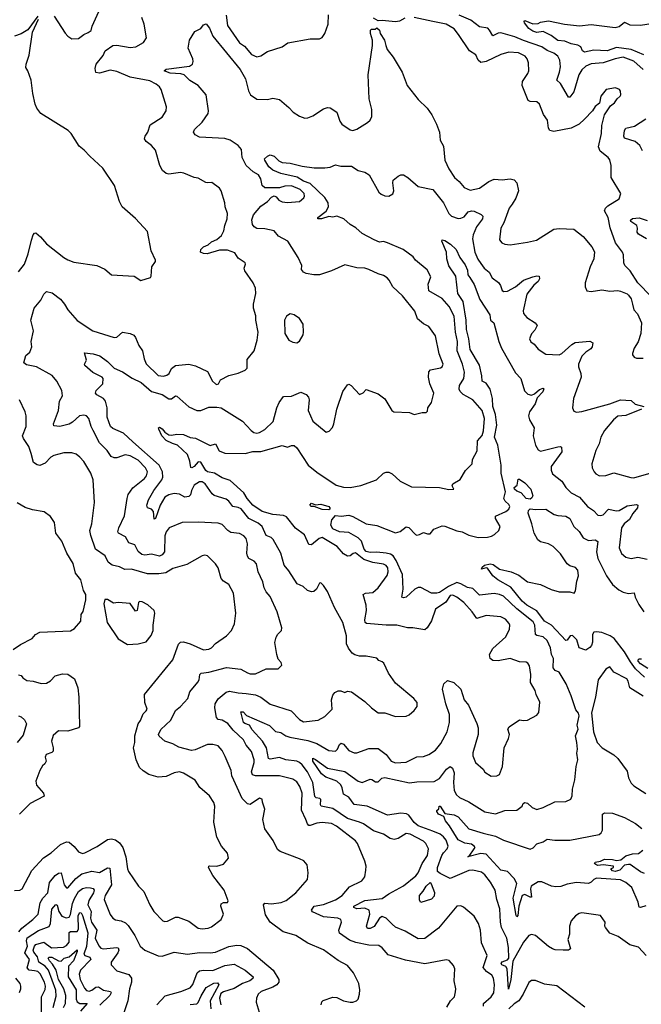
# Model space of a CAD drawing. Extents: x 1493970 to 1595317, y 729910 to 844791.
# Tile 129 of 256: x 1501935 to 1506600, y 809549 to 816939. Entities that reach past the tile are written whole.
import ezdxf

# ---------------------------------------------------------------- set-up
doc = ezdxf.new("R2010")
doc.units = 0

msp = doc.modelspace()

# ---------------------------------------------------------------- linework, layer by layer
at = {"layer": '0CON10XD'}
for points in [[(1502070, 816965), (1501997, 816863), (1501946.7, 816833.3), (1501895, 816815.6)], [(1501925, 815046.2), (1501971.2, 815105), (1501998, 815182), (1502024.2, 815285), (1502036.7, 815325), (1502045, 815336.7), (1502055, 815338.8), (1502090.6, 815310.6), (1502135, 815258), (1502265, 815154), (1502295, 815136.2), (1502340, 815120), (1502512.5, 815095), (1502575, 815066.2), (1502625, 815023.8), (1502795, 815013.3), (1502845, 814981.2), (1502916.4, 815003.6), (1502922.5, 815015), (1502926.7, 815085), (1502953.8, 815125), (1502954, 815135), (1502921.2, 815205), (1502895, 815350), (1502805, 815447.5), (1502704.2, 815534.2), (1502684.3, 815574.3), (1502645.8, 815695), (1502559.2, 815825), (1502460, 815915), (1502419.7, 815959.7), (1502380.3, 815990.3), (1502320, 816085), (1502298.3, 816108.3), (1502093.8, 816235), (1502064.3, 816274.3), (1502052, 816305), (1502032.5, 816385), (1502021.2, 816485), (1501996.7, 816555), (1501980.5, 816580.5), (1501982.5, 816605), (1502006.4, 816673.6), (1502030.8, 816845), (1502075.8, 816944.2)], [(1502486.8, 813856.8), (1502472, 813885), (1502454.4, 813945), (1502436.9, 813966.9), (1502415, 813971.9), (1502383.8, 813966.2), (1502331.1, 813918.9), (1502305, 813903.8), (1502235, 813885.5), (1502190.3, 813890.3), (1502189.4, 813905), (1502226.2, 814005), (1502233.8, 814075), (1502255.6, 814115), (1502250.8, 814155), (1502214, 814225), (1502177.9, 814267.9), (1502060, 814335), (1501985, 814348.2), (1501965.5, 814365), (1501981.7, 814418.3), (1502010, 814445), (1502026.7, 814485), (1502020, 814525), (1502039.2, 814605), (1502017.5, 814685), (1502042.2, 814775), (1502094.2, 814835), (1502115, 814878.8), (1502135, 814898), (1502178.3, 814888.3), (1502240.9, 814840.9), (1502271.9, 814805), (1502295, 814762.5), (1502365, 814682), (1502484.4, 814604.4), (1502645, 814554), (1502665, 814556.7), (1502706.4, 814593.6), (1502765, 814584.2), (1502790.3, 814570.3), (1502804, 814555), (1502830, 814495), (1502857.1, 814455), (1502867.8, 814395), (1502885, 814355.8), (1502975, 814269.1), (1503015, 814262.7), (1503039.1, 814270.9), (1503055.8, 814285), (1503075, 814321.2), (1503105, 814344), (1503205, 814354.3), (1503255, 814341.2), (1503345, 814300), (1503382.5, 814225), (1503403.3, 814205), (1503415, 814202), (1503426.2, 814205), (1503442.5, 814235), (1503505, 814268.8), (1503573.8, 814286.2), (1503628.3, 814308.3), (1503643.3, 814325), (1503642.3, 814387.7), (1503693.8, 814455), (1503718, 814535), (1503723.8, 814595), (1503706.7, 814685), (1503706.4, 814716.4), (1503690, 814775), (1503690, 814805), (1503706, 814885), (1503703.8, 814925), (1503686.2, 814965), (1503623.8, 815055), (1503618.8, 815075), (1503628.8, 815105), (1503626, 815115), (1503575, 815150), (1503548.8, 815188.8), (1503495, 815210), (1503435, 815209.4), (1503342.3, 815182.3), (1503313.9, 815183.9), (1503292.5, 815195), (1503293.3, 815215), (1503315, 815233.3), (1503349.7, 815250.3), (1503375, 815271.2), (1503415, 815288.6), (1503449.6, 815320.4), (1503466.9, 815355), (1503473.5, 815395), (1503491.1, 815445), (1503495.7, 815485), (1503476, 815535), (1503474.2, 815564.2), (1503447.1, 815655), (1503435.5, 815675.5), (1503377.3, 815717.3), (1503345, 815714), (1503331.7, 815718.3), (1503275, 815748.8), (1503245, 815753.8), (1503167.1, 815787.1), (1503141.2, 815791.2), (1503055, 815778.8), (1503034.7, 815784.7), (1503006.9, 815806.9), (1502987.5, 815845), (1502955, 815960), (1502924.2, 815995), (1502884, 816025), (1502872, 816045), (1502875.8, 816065), (1502895.7, 816095), (1502915, 816150), (1503005, 816208), (1503033.8, 816255), (1503035.8, 816285), (1502996, 816415), (1502983.8, 816435), (1502958.8, 816455), (1502910.9, 816480.9), (1502765, 816507.5), (1502665, 816550), (1502615, 816560), (1502535, 816539.2), (1502505, 816543.3), (1502502.3, 816572.3), (1502509.4, 816605), (1502560.4, 816669.6), (1502577.5, 816705), (1502635, 816745.8), (1502665, 816747.8), (1502765, 816730), (1502805.5, 816734.5), (1502865, 816768.8), (1502885.7, 816804.3), (1502868.5, 816905), (1502852.5, 816955)], [(1502193.8, 816965), (1502275, 816838.8), (1502296.2, 816815), (1502325, 816796), (1502375, 816798.1), (1502415, 816828), (1502447.5, 816842.5), (1502471.7, 816858.3), (1502479.1, 816890.9), (1502528.8, 817001.2)], [(1503483.8, 816973.8), (1503493.5, 816895), (1503585, 816765.6), (1503621.4, 816741.4), (1503675, 816677.5), (1503715, 816660.8), (1503745, 816667.1), (1503795, 816700.8), (1503905, 816736), (1503947.5, 816765), (1504115, 816796.7), (1504185, 816796.7), (1504205, 816806.7), (1504226.2, 816835), (1504248.8, 816905), (1504253.8, 816975)], [(1504825, 816950), (1504785, 816929.5), (1504755, 816923.1), (1504655, 816933.8), (1504625, 816930), (1504590, 816950)], [(1506675, 814861.2), (1506573.8, 814965), (1506518, 815055), (1506476.2, 815095), (1506469.2, 815115), (1506467.1, 815175), (1506459.2, 815195), (1506407.5, 815265), (1506367.6, 815377.6), (1506350.5, 815455), (1506324.5, 815505), (1506330.6, 815525), (1506347.9, 815542.1), (1506434.2, 815595.8), (1506446.2, 815635), (1506374.2, 815755), (1506374.2, 815845), (1506365, 815886.7), (1506352, 815905), (1506292.2, 815952.2), (1506279.5, 815985), (1506300.6, 816085), (1506302.9, 816145), (1506323.8, 816225), (1506368.3, 816291.7), (1506398.8, 816315), (1506418.8, 816345), (1506441.2, 816365), (1506446.1, 816376.1), (1506443.3, 816403.3), (1506436.1, 816416.1), (1506407.7, 816427.7), (1506337.5, 816415), (1506296.7, 816365), (1506286.1, 816313.9), (1506255, 816286.7), (1506234.3, 816255.7), (1506175, 816192), (1506133.9, 816156.1), (1506075, 816126.4), (1505945, 816100), (1505915, 816107.5), (1505902.9, 816125), (1505897.5, 816185), (1505867.3, 816227.3), (1505836, 816305), (1505815, 816322.5), (1505765, 816324.4), (1505751.8, 816331.8), (1505707.3, 816445), (1505707.8, 816475), (1505749.2, 816535), (1505755.7, 816555), (1505753.1, 816615), (1505744.2, 816645), (1505729.2, 816665), (1505679.8, 816689.8), (1505605, 816694.4), (1505545, 816678.5), (1505435, 816624.6), (1505395, 816617.8), (1505375.6, 816635), (1505359.2, 816675), (1505310, 816705), (1505229.1, 816829.1), (1505195, 816871.1), (1505135, 816905.3), (1505036.5, 816926.5), (1504894.7, 816955.3)], [(1506615, 816565.4), (1506545, 816628.2), (1506465, 816657.3), (1506404.1, 816645.9), (1506315, 816616.5), (1506225, 816608.4), (1506185, 816589.6), (1506155, 816563.6), (1506131.2, 816525), (1506095, 816397.1), (1506065, 816358), (1506055, 816358.8), (1505995, 816461.4), (1505967.1, 816485), (1505987.5, 816545), (1505993.6, 816585), (1505988.2, 816635), (1505973.8, 816665), (1505945, 816687.2), (1505895, 816707.7), (1505853.1, 816735), (1505715, 816782.5), (1505651.5, 816811.5), (1505545, 816841.6), (1505525, 816839.1), (1505485, 816818.1), (1505462, 816862), (1505448.6, 816875), (1505387.1, 816885), (1505321.9, 816935), (1505232.8, 816972.8)], [(1506620, 816675), (1506525, 816716.7), (1506415, 816731), (1506345, 816705.1), (1506245, 816711.2), (1506175, 816695.7), (1506160, 816705), (1506146, 816735), (1506125, 816748.6), (1506075, 816757.3), (1506027.1, 816777.1), (1505975, 816784), (1505925, 816820), (1505865, 816850.6), (1505815, 816843.9), (1505785, 816852.5), (1505755, 816872.5), (1505722.5, 816915), (1505720, 816925), (1505726.4, 816933.6), (1505785, 816907.7), (1505825, 816910.9), (1505845, 816920), (1505905, 816930.6), (1506025, 816906.2), (1506136.2, 816893.8), (1506225, 816903.2), (1506405, 816881.4), (1506435, 816888.7), (1506475, 816920.9), (1506515, 816901.8), (1506595, 816898.4), (1506705, 816915.4)], [(1505141.7, 809528.3), (1505168, 809575), (1505197.5, 809605), (1505207, 809643), (1505208.6, 809665), (1505195.5, 809725.5), (1505200, 809815), (1505190.5, 809840.5), (1505157.3, 809877.3), (1505135, 809883.8), (1504975, 809854), (1504831.3, 809881.3), (1504700.7, 809920.7), (1504655, 809974), (1504631.3, 809991.3), (1504555, 809992.9), (1504456.7, 810013.3), (1504409.2, 810029.2), (1504334, 810084), (1504329.5, 810105), (1504349.2, 810165), (1504346.2, 810185), (1504322.5, 810195), (1504215, 810205.4), (1504133.6, 810243.6), (1504125.8, 810255), (1504145, 810285.6), (1504215, 810299.2), (1504305, 810332), (1504355, 810365.5), (1504410.2, 810429.8), (1504503.2, 810476.8), (1504526.2, 810505), (1504534, 810555), (1504534.2, 810585), (1504524.3, 810624.3), (1504469.1, 810755), (1504455.5, 810775), (1504313.1, 810885), (1504275, 810906.9), (1504205, 810914.5), (1504165, 810908.2), (1504115, 810890), (1504105, 810891.9), (1504094, 810904), (1504083.1, 810935), (1504050, 811005), (1504055.3, 811135), (1504037.7, 811185), (1504015, 811217.8), (1503985, 811238.9), (1503885, 811263.5), (1503705, 811264.8), (1503682.5, 811272.5), (1503673.6, 811295), (1503694.2, 811365), (1503694.7, 811385), (1503675.8, 811445.8), (1503635, 811493.3), (1503615.3, 811535), (1503536.9, 811606.9), (1503497.9, 811657.9), (1503455, 811681.8), (1503425, 811685.8), (1503412.7, 811702.7), (1503399.5, 811775), (1503402.9, 811805), (1503425, 811841.5), (1503485, 811892.7), (1503508.3, 811898.3), (1503575, 811886.2), (1503635, 811882.9), (1503705, 811871.2), (1503744.7, 811854.7), (1503815, 811801.5), (1503971.1, 811751.1), (1504035, 811685.5), (1504065, 811668.2), (1504175, 811681.1), (1504225, 811708.6), (1504281.2, 811765), (1504276.2, 811835), (1504285, 811870), (1504300.7, 811889.3), (1504325, 811902.5), (1504345, 811902.5), (1504375, 811890), (1504395, 811900), (1504425, 811893.3), (1504525, 811822), (1504575, 811774), (1504625, 811737.1), (1504675, 811737.1), (1504755, 811709.4), (1504835, 811710.8), (1504858.8, 811721.2), (1504895, 811753.8), (1504918, 811785), (1504918.8, 811815), (1504893.8, 811845), (1504755, 811960), (1504702.9, 812035), (1504669.1, 812109.1), (1504655, 812118.9), (1504630.5, 812130.5), (1504615, 812146.2), (1504535, 812161.4), (1504485, 812163.3), (1504451.4, 812171.4), (1504430.8, 812185), (1504402.2, 812222.2), (1504386.5, 812255), (1504386.9, 812315), (1504361.2, 812415), (1504297.6, 812527.6), (1504245, 812646.7), (1504215, 812692.5), (1504195, 812712.5), (1504185, 812710), (1504162.5, 812665), (1504143.6, 812646.4), (1504125, 812643.8), (1504095, 812654), (1504061.2, 812685), (1504018, 812705), (1503955, 812802.5), (1503919.5, 812845), (1503894.5, 812934.5), (1503837.6, 813037.6), (1503822, 813052), (1503785, 813068.6), (1503754.6, 813135), (1503725, 813159.2), (1503655, 813196.3), (1503597.8, 813267.8), (1503575, 813278.8), (1503535, 813286.1), (1503505, 813325.5), (1503485, 813341.5), (1503395, 813366.9), (1503379.5, 813379.5), (1503326.1, 813456.1), (1503305, 813469.5), (1503285, 813469.8), (1503244.1, 813445), (1503223.4, 813405), (1503216.2, 813373.8), (1503205, 813360.4), (1503175, 813355.3), (1503135, 813377.6), (1503095, 813382.3), (1503055, 813372.9), (1503025.3, 813355), (1502988.2, 813295), (1502955, 813195.8), (1502945, 813190), (1502938.4, 813248.4), (1502925, 813264.7), (1502894.7, 813274.7), (1502888.8, 813295), (1502902.5, 813335), (1502940.9, 813405), (1503002.3, 813485), (1503008, 813505), (1503006.7, 813545), (1502980.7, 813595), (1502785, 813770), (1502715, 813836.5), (1502635, 813870), (1502616.6, 813886.6), (1502591.9, 813955), (1502591.1, 814025), (1502579.1, 814075), (1502565, 814096.5), (1502512.7, 814122.7), (1502504.3, 814135), (1502509.2, 814155), (1502560, 814205), (1502560.8, 814245), (1502555, 814256), (1502482.5, 814292.5), (1502423.3, 814345), (1502422.2, 814355), (1502435.7, 814385), (1502420.8, 814439.2), (1502485, 814432.3), (1502535.8, 814415.8), (1502593.4, 814373.4), (1502645, 814324.6), (1502707.5, 814297.5), (1502777.7, 814247.7), (1502846.2, 814215), (1502925, 814148.5), (1503005, 814126.2), (1503055, 814093.6), (1503075, 814093.6), (1503105, 814116.4), (1503115, 814113.8), (1503203.6, 814033.6), (1503265, 814005.4), (1503295, 814007.2), (1503355, 814032.2), (1503415, 814032), (1503445.8, 814025.8), (1503606.6, 813926.6), (1503672, 813855), (1503691.4, 813841.4), (1503715, 813835.5), (1503735, 813840), (1503775, 813862.9), (1503836.4, 813923.6), (1503863.6, 814025), (1503881.9, 814065), (1503915, 814112), (1503975, 814112.5), (1504045, 814143.3), (1504085, 814126), (1504102, 814105), (1504106.9, 814085), (1504098.9, 814005), (1504135, 813926.7), (1504235, 813843.3), (1504258.3, 813851.7), (1504281.7, 813878.3), (1504293.8, 813905), (1504314.3, 814015.7), (1504360.5, 814149.5), (1504395, 814197.5), (1504405, 814202.5), (1504423, 814193), (1504485, 814126.7), (1504512.3, 814137.7), (1504535, 814162.5), (1504625, 814131.4), (1504674.5, 814094.5), (1504728, 814005), (1504742.5, 813995), (1504861.7, 813991.7), (1504895, 813976.7), (1504955, 813990), (1504985, 813990), (1504995, 814000), (1504997.5, 814025), (1505026.7, 814065), (1505044, 814135), (1505013.2, 814205), (1505002.7, 814255), (1505004.7, 814295.3), (1505017.9, 814312.1), (1505093, 814327), (1505105.8, 814335), (1505114.4, 814355), (1505082.4, 814432.4), (1505056.4, 814566.4), (1505006.6, 814636.6), (1504965, 814657.1), (1504920, 814695), (1504900.9, 814750.9), (1504807.1, 814867.1), (1504734.6, 814935), (1504708.5, 814985), (1504691.8, 815001.8), (1504665, 815020), (1504625, 815031.9), (1504555, 815065.5), (1504525, 815073.5), (1504465.7, 815075.7), (1504375, 815099.2), (1504275.8, 815054.2), (1504186.2, 815023.8), (1504143.6, 815023.6), (1504085, 815034.3), (1504065, 815044), (1504048.8, 815065), (1504051.2, 815095), (1504023.8, 815155), (1503946.5, 815276.5), (1503878, 815315), (1503845.5, 815355.5), (1503775, 815368.5), (1503715, 815371.2), (1503694.3, 815385), (1503682.8, 815402.8), (1503677, 815437), (1503689.4, 815475), (1503745, 815540), (1503794.2, 815575), (1503825, 815606.2), (1503845, 815616.2), (1503859.5, 815609.5), (1503880, 815585), (1503905, 815572.1), (1503945, 815567.5), (1504035, 815574.5), (1504068.6, 815601.4), (1504073.3, 815615), (1504069.1, 815635), (1504039.5, 815665), (1503975, 815692.5), (1503925, 815690.4), (1503885, 815678.1), (1503775, 815678), (1503755.5, 815695.5), (1503744.5, 815745), (1503728.1, 815775), (1503688.1, 815798.1), (1503635.3, 815845.3), (1503605.6, 815905), (1503599.6, 815965), (1503575.4, 815995), (1503515, 816034.2), (1503475, 816048.7), (1503285, 816056.7), (1503251.2, 816075), (1503240, 816095), (1503246, 816115), (1503305, 816170), (1503348.9, 816235), (1503351.5, 816255), (1503335, 816376), (1503274.5, 816445), (1503213, 816483), (1503168.9, 816525), (1503145, 816533.2), (1503065, 816537.6), (1503020, 816555), (1503035, 816567.8), (1503210.3, 816589.7), (1503230.8, 816605), (1503236.9, 816625), (1503233.3, 816645), (1503200.5, 816725), (1503210.3, 816785), (1503249.8, 816850.2), (1503295, 816873.3), (1503315, 816900), (1503335, 816908.8), (1503360.6, 816875), (1503385.6, 816815), (1503589.2, 816565), (1503628.5, 816495), (1503652.9, 816405), (1503666.7, 816375), (1503715, 816343.6), (1503795, 816341.5), (1503835, 816349.2), (1503885, 816339.2), (1503955, 816280.8), (1503988, 816245), (1504035, 816215.7), (1504075, 816200), (1504097.9, 816202.1), (1504135, 816217.5), (1504215, 816271.2), (1504245, 816281.2), (1504265, 816276.7), (1504316.2, 816246.2), (1504337, 816177), (1504352.5, 816155), (1504415, 816112), (1504435, 816108.8), (1504465, 816118), (1504545, 816168.8), (1504564.1, 816185.9), (1504577.3, 816212.7), (1504578.1, 816265), (1504556.9, 816345), (1504551.5, 816525), (1504582.5, 816745), (1504583.3, 816785), (1504567.5, 816835), (1504568.3, 816861.7), (1504575, 816867.5), (1504601.7, 816868.3), (1504615, 816877.5), (1504635, 816860), (1504640, 816835), (1504672.5, 816785), (1504682.5, 816745)], [(1504682.5, 816745), (1504692.5, 816715), (1504737.4, 816657.4), (1504805, 816546.2), (1504842.5, 816445), (1504925, 816340), (1504994.3, 816274.3), (1505028.8, 816225), (1505064, 816155), (1505086, 816095), (1505090, 816035), (1505115, 815990), (1505126, 815885), (1505155, 815820), (1505199.2, 815755), (1505232.9, 815725), (1505269.7, 815679.7), (1505315, 815660.6), (1505385, 815675.7), (1505455.8, 815725), (1505495, 815742.5), (1505555, 815736.7), (1505615, 815745.5), (1505645, 815736.7), (1505665, 815713.8), (1505679.1, 815655), (1505659.1, 815600.9), (1505630, 815555), (1505608.6, 815525), (1505569.4, 815415), (1505545.8, 815375), (1505536.4, 815286.4), (1505553.3, 815265), (1505575, 815254), (1505615, 815250), (1505745, 815268.6), (1505813.3, 815285), (1505945, 815367.5), (1505985, 815372.5), (1506095, 815366), (1506165, 815311.2), (1506230, 815235), (1506248.1, 815198.1), (1506244.3, 815145), (1506215.8, 815085), (1506180, 814965), (1506180, 814935), (1506192.5, 814905), (1506225, 814898.8), (1506305, 814911.2), (1506365, 814900.8), (1506425, 814906.2), (1506445, 814902), (1506495, 814881.2), (1506505, 814871.2), (1506524, 814845), (1506534.3, 814805), (1506545, 814762.5), (1506572.3, 814732.3), (1506600.8, 814665), (1506598, 814585), (1506577.7, 814522.3), (1506546.4, 814473.6), (1506533.8, 814435), (1506534.1, 814424.1), (1506546.4, 814406.4), (1506565, 814400), (1506615, 814400)], [(1506608.2, 815955), (1506590.5, 815995), (1506554.7, 816024.7), (1506475, 816051.1), (1506468.2, 816065), (1506473.4, 816106.6), (1506484.7, 816125.2), (1506549.3, 816140.7), (1506634.7, 816195.2)], [(1505416.7, 809535), (1505416.7, 809555), (1505474.5, 809605), (1505492.3, 809635), (1505497.5, 809695), (1505491.1, 809745), (1505478.9, 809768.9), (1505438.9, 809795), (1505414.5, 809825), (1505443.1, 809915), (1505401.5, 810011.5), (1505393.1, 810105), (1505378.6, 810155), (1505345, 810210), (1505265, 810277.5), (1505245, 810289.2), (1505215, 810286), (1505079.4, 810120.6), (1504975, 810043.6), (1504925, 810039.6), (1504827.1, 810097.1), (1504755, 810127.3), (1504729.3, 810149.3), (1504684.5, 810195), (1504655, 810208.2), (1504635, 810194.5), (1504595, 810133.2), (1504565, 810118.4), (1504545, 810117.9), (1504537.8, 810135), (1504561.9, 810225), (1504558.7, 810255), (1504525, 810270.7), (1504465, 810266.7), (1504443.3, 810275), (1504442.2, 810285), (1504525, 810329.2), (1504656.1, 810343.9), (1504705, 810378.7), (1504815, 810439.1), (1504906.9, 810513.1), (1504925.3, 810535), (1504954.7, 810605.3), (1504995.4, 810665), (1505002.7, 810715), (1504983.6, 810755), (1504965, 810773.6), (1504865, 810826.7), (1504835, 810830.4), (1504775, 810794.7), (1504745, 810786), (1504715, 810793.9), (1504665.7, 810825), (1504590.7, 810850.7), (1504515, 810902.5), (1504485, 810916.4), (1504395, 810944.7), (1504285, 811018.8), (1504197, 811037), (1504191.5, 811045), (1504195, 811086.7), (1504186.7, 811095), (1504159.6, 811099.6), (1504149.9, 811109.9), (1504133.9, 811215), (1504095, 811293.1), (1504055, 811347.1), (1504035.2, 811365.2), (1504015, 811373.8), (1503933, 811383), (1503885, 811400.5), (1503815, 811389.6), (1503803.4, 811393.4), (1503786.2, 811475), (1503756.8, 811525), (1503678.4, 811608.4), (1503659.1, 811645), (1503625, 811655.6), (1503614.7, 811664.7), (1503594.5, 811745.5), (1503611.2, 811745), (1503637.8, 811717.8), (1503810.9, 811640.9), (1503855, 811595.5), (1503895, 811588.2), (1503933, 811563), (1503962.9, 811552.9), (1504097.9, 811527.9), (1504165, 811507.3), (1504255, 811453.5), (1504305, 811449.4), (1504320.4, 811465), (1504335, 811498.1), (1504347.9, 811507.9), (1504365, 811501.1), (1504405, 811453.9), (1504445, 811436.1), (1504465, 811437.5), (1504555, 811468.2), (1504625, 811469.6), (1504684.5, 811425), (1504723.5, 811375), (1504755, 811361.1), (1504835, 811365.3), (1504915, 811405.8), (1504965, 811410), (1505005, 811423.5), (1505055, 811456.9), (1505095, 811506.9), (1505142.6, 811595), (1505161.6, 811665), (1505160.5, 811725), (1505132.1, 811805), (1505108.9, 811915), (1505119.2, 811955), (1505145, 811979.2), (1505193.6, 811963.6), (1505245.4, 811915.4), (1505270.6, 811835), (1505303.7, 811793.7), (1505366.9, 811656.9), (1505375.3, 811625.3), (1505375.3, 811574.7), (1505335, 811436.7), (1505335.5, 811415), (1505355, 811364.2), (1505413.3, 811315), (1505425, 811292.5), (1505472.3, 811262.3), (1505515.5, 811264.5), (1505536, 811275), (1505558.5, 811335), (1505570, 811475), (1505604.4, 811545), (1505610, 811575), (1505598.6, 811615), (1505608.3, 811631.7), (1505685, 811684), (1505715, 811678), (1505745, 811681.2), (1505815, 811718.8), (1505830.8, 811739.2), (1505837.7, 811817.7), (1505810, 811875), (1505802.5, 811905), (1505769.4, 811965), (1505772, 812025), (1505760.5, 812090.5), (1505749.3, 812109.3), (1505735, 812117.5), (1505685, 812120), (1505615, 812143.5), (1505525, 812127.1), (1505485, 812130.8), (1505465, 812143.8), (1505461.4, 812175), (1505485, 812220), (1505583.4, 812306.6), (1505610, 812365), (1505614.1, 812394.1), (1505607.9, 812407.9), (1505580.3, 812440.3), (1505545, 812456.9), (1505435, 812466.5), (1505365, 812445.6), (1505330.4, 812495), (1505268.2, 812565), (1505214.7, 812604.7), (1505185, 812618.9), (1505165, 812618), (1505132.6, 812567.4), (1505056, 812515), (1505025, 812426.2), (1504994.3, 812375.7), (1504975, 812360), (1504885, 812374.3), (1504845, 812374.4), (1504764.5, 812395.5), (1504685, 812394.5), (1504536.7, 812406.7), (1504528.6, 812415), (1504524.5, 812435), (1504537.3, 812505), (1504536.5, 812545), (1504512.5, 812625), (1504530, 812635), (1504585, 812641.1), (1504625.9, 812674.1), (1504692.3, 812767.7), (1504699.6, 812795), (1504697.5, 812825), (1504685, 812843.3), (1504665, 812853.2), (1504585.9, 812865.9), (1504518.4, 812888.4), (1504455, 812936.7), (1504437.6, 812932.4), (1504414.5, 812915.5), (1504395, 812911.9), (1504365, 812930), (1504316.7, 812985), (1504205, 813053.1), (1504183.5, 813046.5), (1504125, 812998), (1504105, 813000), (1504072, 813072), (1504005, 813122.2), (1503937.3, 813207.3), (1503915, 813217.3), (1503835, 813224.5), (1503755, 813246.9), (1503685.8, 813295), (1503643.1, 813345), (1503617.1, 813387.1), (1503515, 813481.8), (1503455, 813501.8), (1503397.1, 813535), (1503345, 813545.4), (1503332.5, 813555), (1503295, 813617.5), (1503275, 813620.5), (1503245, 813586.7), (1503226.4, 813576.4), (1503218.3, 813578.3), (1503210.8, 813625), (1503193.1, 813675), (1503118.5, 813745), (1503082.9, 813757.1), (1503035, 813781.6), (1503001.1, 813815), (1502978.1, 813865), (1502976.2, 813875), (1502985, 813880.8), (1503005, 813868.6), (1503023.3, 813843.3), (1503055, 813823.3), (1503075, 813820), (1503115, 813828.5), (1503165, 813827.1), (1503215, 813804.2), (1503255, 813798.8), (1503365, 813743.5), (1503405, 813755.6), (1503432.1, 813702.1), (1503475, 813686.2), (1503627.1, 813682.9), (1503685, 813698.2), (1503745, 813697.3), (1503905, 813742.5), (1503945, 813730), (1503975, 813743.8), (1503995, 813742.5), (1504015, 813726), (1504100.5, 813595), (1504165, 813542.1), (1504310, 813445), (1504365, 813430.5), (1504415, 813427.1), (1504496, 813444), (1504613.8, 813485), (1504665, 813535.8), (1504685, 813544.4), (1504704.4, 813544.4), (1504731.1, 813531.1), (1504790, 813475), (1504875, 813432.9), (1505085, 813427.5), (1505155, 813414.2), (1505192.5, 813415), (1505181.7, 813441.7), (1505186.7, 813455), (1505240.9, 813489.1), (1505280, 813555), (1505330, 813605), (1505332.7, 813637.3), (1505367.6, 813702.4), (1505370.5, 813779.5), (1505405, 813819.2), (1505415.7, 813854.3), (1505423.2, 813945), (1505404.7, 814005), (1505336.5, 814086.5), (1505290.4, 814110.4), (1505264.3, 814125), (1505239.7, 814149.7), (1505233.3, 814165), (1505236.2, 814193.8), (1505267.1, 814245), (1505273.2, 814295), (1505259.5, 814355), (1505218, 814455), (1505221.8, 814525), (1505205.2, 814595), (1505196.2, 814715), (1505157.6, 814787.6), (1505105, 814846.2), (1505005, 814904.2), (1505000.9, 814955), (1505020, 815010), (1504992.1, 815062.1), (1504905, 815134.3), (1504888.6, 815158.6), (1504814, 815215), (1504695, 815265.6), (1504665, 815273.3), (1504635, 815270), (1504595, 815288.2), (1504504, 815335), (1504458, 815378), (1504415, 815402.9), (1504366.7, 815445), (1504315.8, 815465.8), (1504285, 815457.1), (1504255, 815462.5), (1504200, 815445), (1504172.5, 815445), (1504172.5, 815455), (1504235, 815501.2), (1504251.5, 815535), (1504251.2, 815565), (1504224.7, 815605), (1504115, 815709), (1504065, 815726.6), (1504016.2, 815756.2), (1503895, 815784.7), (1503835, 815808.8), (1503804.7, 815835), (1503773.5, 815885), (1503773.1, 815895), (1503793.9, 815916.1), (1503815, 815924.4), (1503845, 815914.2), (1503880.7, 815880.7), (1503905, 815868.6), (1503965, 815862.9), (1504055, 815839.5), (1504145, 815827.1), (1504225, 815828), (1504265, 815832.5), (1504305, 815851.1), (1504345, 815840.6), (1504425, 815839.2), (1504475, 815808.1), (1504525, 815795.6), (1504557.5, 815775), (1504631.5, 815645), (1504648.9, 815628.9), (1504675, 815617.3), (1504705, 815615.6), (1504735, 815632), (1504742.9, 815655), (1504734.2, 815715), (1504738, 815735), (1504775, 815765.8), (1504795, 815776), (1504815, 815776), (1504848.8, 815755), (1504925, 815687.5), (1505036.7, 815665), (1505115, 815564.3), (1505154.5, 815485), (1505175, 815465.6), (1505225, 815447.3), (1505245, 815448.5), (1505269.6, 815460.4), (1505301.7, 815498.3), (1505325, 815504.7), (1505345, 815501.8), (1505398.2, 815478.2), (1505410, 815465), (1505409.5, 815445), (1505363, 815385), (1505338.1, 815325), (1505333.8, 815295), (1505352.1, 815195), (1505372.9, 815142.9), (1505395, 815108.2), (1505421.1, 815075), (1505458.5, 815045), (1505482.1, 815002.1), (1505527.8, 814967.8), (1505543.6, 814943.6), (1505555.6, 814905.6), (1505568.2, 814898.2), (1505595, 814901.6), (1505656.1, 814933.9), (1505716.2, 814983.8), (1505785, 815009.4), (1505816.9, 815016.9), (1505834, 815014), (1505835.8, 814995), (1505826.3, 814973.7), (1505793.8, 814946.2), (1505741.2, 814878.8), (1505713.1, 814755), (1505716, 814735), (1505740, 814705), (1505803.8, 814665), (1505818.8, 814645), (1505800.7, 814609.3), (1505775, 814582), (1505762, 814545), (1505770.9, 814520.9), (1505795, 814503.8), (1505827, 814467), (1505885, 814430), (1505985, 814423.1), (1506005, 814432.9), (1506078, 814502), (1506105, 814517.5), (1506215, 814526.4), (1506235.5, 814515), (1506232.7, 814485), (1506221.3, 814468.7), (1506185, 814444.4)], [(1506638.2, 815295), (1506578.5, 815328.5), (1506569.3, 815345), (1506572.9, 815375), (1506566.4, 815395), (1506521.9, 815425), (1506518.1, 815435), (1506533.9, 815446.1), (1506585, 815451.9), (1506645, 815431.1)], [(1504275, 811239.5), (1504233.7, 811253.7), (1504198.9, 811278.9), (1504135.4, 811375), (1504133.9, 811396.1), (1504155, 811386.9), (1504245, 811322.6), (1504375, 811295.4), (1504475.7, 811225), (1504505, 811214.5), (1504565, 811238.1), (1504576.8, 811236.8), (1504605, 811218), (1504625, 811218), (1504652.7, 811247.3), (1504675, 811252.5), (1504861.6, 811211.6), (1504915, 811218.8), (1505045, 811221.5), (1505085.5, 811244.5), (1505138.9, 811315), (1505165, 811334.3), (1505182.6, 811322.6), (1505195.9, 811285.9), (1505191.9, 811215), (1505196.7, 811155), (1505212.2, 811122.2), (1505235, 811101.8), (1505305, 811067.9), (1505425, 810993.5), (1505505, 810978.1), (1505575, 811002.5), (1505665, 811006.2), (1505706.2, 811035), (1505714.3, 811055.7), (1505725, 811063.3), (1505745, 811058.8), (1505781.2, 811025), (1505815, 811010), (1505865, 811025.8), (1505951.2, 811068.8), (1506035, 811070), (1506070.7, 811089.3), (1506082.2, 811115), (1506082.9, 811165), (1506100.9, 811235), (1506110.6, 811335), (1506124.1, 811384.1), (1506116.2, 811433.8), (1506120.8, 811465), (1506117.5, 811515), (1506106, 811565), (1506126.7, 811615), (1506120, 811645), (1506133.8, 811715), (1506128, 811735), (1506108.3, 811758.3), (1506074.4, 811865), (1506036.7, 811955), (1505983.1, 812043.1), (1505954.3, 812055), (1505937.9, 812075), (1505941.8, 812145), (1505925.4, 812175), (1505919.3, 812225), (1505895, 812280), (1505865, 812307.9), (1505816, 812316), (1505805, 812324.4), (1505801.6, 812395), (1505789.1, 812419.1), (1505666.6, 812516.6), (1505565, 812613.3), (1505535, 812626.2), (1505495, 812632.4), (1505385, 812620.6), (1505335, 812671.2), (1505295, 812676.3), (1505245.4, 812705), (1505215, 812714.5), (1505153.9, 812686.1), (1505085, 812639.7), (1505065.7, 812634.3), (1505026.1, 812636.1), (1504945, 812678.4), (1504925, 812677.7), (1504901.5, 812665), (1504835, 812603.8), (1504815, 812600), (1504804, 812605), (1504814.1, 812665.9), (1504808.4, 812775), (1504760.9, 812880.9), (1504737.1, 812915), (1504717.6, 812927.6), (1504685.7, 812935.7), (1504615, 812943.4), (1504565, 812940.2), (1504535, 812947.1), (1504521.4, 812965), (1504499.5, 813025), (1504475, 813051.2), (1504405, 813089.4), (1504335, 813095.6), (1504285, 813117.1), (1504270, 813145), (1504277.5, 813185), (1504305, 813218.5), (1504346.9, 813213.1), (1504405, 813220.8), (1504435, 813210.8), (1504535, 813155.6), (1504615, 813142.5), (1504755, 813088.9), (1504791.2, 813098.8), (1504835, 813134), (1504855, 813128), (1504905, 813074.2), (1504915, 813070.6), (1504934.4, 813075.6), (1504965, 813090.8), (1504995, 813080), (1505015, 813080), (1505042.5, 813115), (1505105, 813139.2), (1505125, 813138.6), (1505215, 813103.5), (1505255, 813095.5), (1505305, 813070.4), (1505375, 813053.3), (1505445, 813055.6), (1505475, 813062.9), (1505498.8, 813075), (1505531.2, 813105), (1505541.2, 813135), (1505505.8, 813195), (1505505, 813212.5), (1505582.4, 813247.6), (1505605, 813265.8), (1505612.5, 813285), (1505605, 813301.4), (1505578.1, 813325), (1505568.6, 813345), (1505580.9, 813395), (1505549.5, 813535), (1505547.8, 813595), (1505523.6, 813745), (1505498.7, 813805), (1505516.7, 813895), (1505504.8, 813975), (1505486.9, 814036.9), (1505484.7, 814095), (1505466.5, 814165), (1505435, 814212.3), (1505405, 814226.7), (1505403, 814265), (1505385.2, 814345.2), (1505314.8, 814465), (1505306.2, 814545), (1505287.2, 814615), (1505285.2, 814685), (1505263.7, 814823.7), (1505223.6, 814885), (1505209.4, 815015), (1505155, 815091.2), (1505139.6, 815145), (1505138.1, 815195), (1505103.9, 815276.1), (1505105, 815287.5), (1505125, 815282), (1505168.8, 815255), (1505210, 815215), (1505238.6, 815155), (1505278.2, 815098.2), (1505295, 815058.8), (1505299.5, 815025), (1505314.5, 815005), (1505345, 814950.6), (1505389.4, 814839.4), (1505463.1, 814725), (1505469.4, 814685), (1505493.9, 814663.9), (1505530.4, 814525), (1505551.6, 814475), (1505655, 814287.7), (1505695.2, 814245.2), (1505724.1, 814154.1), (1505748.7, 814128.7), (1505775, 814120.7), (1505798.1, 814131.9), (1505835, 814164.4), (1505863, 814173), (1505868, 814168), (1505860.6, 814145), (1505819.9, 814100.1), (1505803.5, 814055), (1505762.1, 813995), (1505754.6, 813965), (1505761.5, 813935), (1505795.3, 813875.3), (1505788.9, 813815), (1505805.3, 813745), (1505825, 813710.6), (1505845, 813700.6), (1505975, 813734.4), (1505995, 813736.2), (1506001.2, 813731.2), (1506002.9, 813695), (1505924.5, 813585), (1505925, 813557.5), (1505935, 813530.8), (1506005, 813474.4), (1506035, 813428.9), (1506075, 813388.8), (1506136.2, 813355), (1506195.4, 813285.4), (1506242, 813255), (1506275, 813220.8), (1506295, 813217.8), (1506315, 813223.3), (1506355, 813264.4), (1506415, 813252.5), (1506435, 813256.7), (1506495, 813291.6), (1506565, 813300.8), (1506573.8, 813295), (1506570.6, 813275), (1506536.7, 813233.3), (1506511.7, 813188.3), (1506472.9, 813155), (1506452.1, 813125), (1506433.1, 812975), (1506452, 812932), (1506483.3, 812905), (1506525, 812894.3), (1506575.4, 812905.4), (1506645, 812891.4)], [(1504015, 814514), (1504035, 814526.7), (1504062, 814575), (1504066, 814595), (1504062, 814655), (1504035, 814696.2), (1503995, 814723.3), (1503965, 814732.5), (1503937.5, 814715), (1503923.3, 814685), (1503926, 814585), (1503955, 814533.8), (1503985, 814518), (1504015, 814514)], [(1506185, 814444.4), (1506155, 814412.9), (1506129.5, 814355), (1506129.2, 814335), (1506147.5, 814285), (1506150, 814255), (1506092, 814095), (1506082.9, 814025), (1506095, 814000), (1506115, 813992.5), (1506155, 813998.9), (1506365, 814056.1), (1506445, 814085.5), (1506525, 814080.8), (1506555, 814054.3), (1506620, 814035)], [(1501895, 810402.5), (1501935, 810406.7), (1501952.5, 810415), (1502027.1, 810552.9), (1502112.7, 810647.3), (1502170, 810685), (1502240.6, 810749.4), (1502285, 810768.1), (1502305, 810765.6), (1502344, 810734), (1502375, 810693.1), (1502405, 810681.1), (1502424.5, 810685.5), (1502515, 810734.4), (1502595, 810787.1), (1502625, 810790.6), (1502655, 810784.2), (1502685, 810760.8), (1502709.4, 810725), (1502730.9, 810655), (1502743.1, 810565), (1502750.8, 810545), (1502827.5, 810435), (1502865.4, 810395.4), (1502911.9, 810295), (1502942.5, 810245), (1503010, 810175), (1503025, 810170), (1503043.9, 810173.9), (1503105, 810203.1), (1503125, 810203.1), (1503203.8, 810173.8), (1503275, 810121.1), (1503305, 810114.4), (1503350.3, 810119.7), (1503375, 810131.4), (1503447.5, 810185), (1503464.5, 810225), (1503444.4, 810285), (1503446.2, 810303.8), (1503465, 810312), (1503495, 810314), (1503498.6, 810325), (1503469.4, 810405), (1503384.3, 810515), (1503352, 810575), (1503354, 810586), (1503361.7, 810588.3), (1503415, 810586.2), (1503465, 810600), (1503502.5, 810645), (1503495, 810682.5), (1503450, 810735), (1503414.4, 810804.4), (1503391.1, 810915), (1503399.4, 811035), (1503393, 811063), (1503360, 811115), (1503286.6, 811176.6), (1503252.1, 811232.1), (1503165, 811284.2), (1503135, 811294.2), (1503095, 811287.5), (1503035, 811259.2), (1502975, 811254.2), (1502905, 811274.2), (1502861.2, 811301.2), (1502835, 811326.2), (1502810, 811385), (1502789.6, 811475), (1502800, 811515), (1502798.8, 811565), (1502824, 811655), (1502841.4, 811678.6), (1502860.3, 811729.7), (1502885, 811751.2), (1502890.8, 811765), (1502873.3, 811815), (1502871.2, 811875), (1503027.5, 812065), (1503084.6, 812135.4), (1503127.1, 812252.9), (1503142.2, 812267.8), (1503165, 812270), (1503215.3, 812255.3), (1503315, 812209.4), (1503355, 812214.4), (1503375, 812225.8), (1503403.8, 812256.2), (1503487.1, 812315), (1503525, 812354.3), (1503546.4, 812405), (1503556.7, 812485), (1503540, 812635), (1503505, 812700), (1503464.5, 812724.5), (1503447.1, 812745), (1503425.6, 812825), (1503405.4, 812855.4), (1503345, 812914.2), (1503325, 812920), (1503305, 812915.8), (1503190.2, 812849.8), (1503085, 812820), (1503032, 812788), (1502978.7, 812781.3), (1502895, 812779.7), (1502775, 812814.5), (1502725, 812813.6), (1502683, 812833), (1502628, 812845), (1502598.7, 812868.7), (1502575.8, 812915), (1502504.6, 812965), (1502468.1, 813068.1), (1502460.8, 813105), (1502475.6, 813155), (1502497.3, 813315), (1502485.4, 813485), (1502468.9, 813535), (1502415, 813624), (1502386.9, 813656.9), (1502358, 813678), (1502325, 813689.4), (1502265, 813688.9), (1502191.7, 813668.3), (1502169.2, 813655), (1502125, 813610.8), (1502085, 813594.3), (1502065, 813598.9), (1502039.2, 813615), (1502022.1, 813682.1), (1502003.6, 813735), (1501962.7, 813795), (1501956.5, 813815), (1501983.5, 813885), (1501983.1, 813965), (1501975.6, 813995), (1501932.7, 814085)], [(1506601.2, 814015), (1506485, 813968.9), (1506425, 813962.7), (1506391.5, 813935), (1506323.3, 813855), (1506297.8, 813805), (1506284.4, 813755), (1506258.1, 813705), (1506230, 813605), (1506232.5, 813575), (1506245.6, 813545.6), (1506259.7, 813529.7), (1506285.7, 813515.7), (1506335, 813519.2), (1506395, 813539.2), (1506521.9, 813501.9), (1506545, 813501.5), (1506770, 813565)], [(1504197.5, 809545), (1504203, 809567), (1504213, 809577), (1504285, 809602.5), (1504315, 809600), (1504365, 809576.2), (1504415, 809566.2), (1504435.9, 809564.1), (1504462.5, 809575), (1504475, 809587.5), (1504485.8, 809625), (1504488.8, 809658.8), (1504479.2, 809705), (1504440.8, 809785), (1504395, 809840.8), (1504325, 809877.1), (1504215, 809956.9), (1504097.3, 810007.3), (1504006.2, 810065), (1503974.5, 810075.5), (1503912.7, 810092.7), (1503815, 810165.7), (1503780.9, 810220.9), (1503764.5, 810295.5), (1503775, 810308.1), (1503825, 810302.2), (1503897.6, 810312.4), (1503935, 810327.5), (1504008, 810385), (1504093.8, 810485), (1504098.8, 810535), (1504091.2, 810595), (1504066.7, 810625), (1504035, 810642), (1503890, 810695), (1503870.6, 810710.6), (1503837.6, 810777.6), (1503774.4, 810865), (1503759.4, 810935), (1503774.2, 811014.2), (1503756.7, 811065), (1503755, 811090), (1503735, 811096.7), (1503665, 811048.8), (1503645, 811053.3), (1503604.4, 811095), (1503542.5, 811232.5), (1503527.3, 811265), (1503522.1, 811305), (1503477.9, 811407.9), (1503455, 811453.8), (1503425, 811488.8), (1503385, 811499.2), (1503345, 811498.5), (1503251.4, 811458.6), (1503224.4, 811454.4), (1503128.1, 811478.1), (1503085, 811502.9), (1503023.4, 811523.4), (1502981.2, 811561.2), (1502975.7, 811575), (1502995, 811610.8), (1503068.5, 811681.5), (1503104.5, 811755), (1503141.4, 811785), (1503197.5, 811845), (1503211.2, 811895), (1503272.2, 811967.7), (1503280.8, 811985), (1503285.6, 812024.4), (1503295.6, 812034.4), (1503355, 812042.3), (1503485.9, 812075.9), (1503595, 812065.6), (1503645, 812038), (1503665, 812028.6), (1503705, 812029.4), (1503785, 812067.5), (1503875, 812067.5), (1503902.5, 812095), (1503897.5, 812115), (1503875, 812140), (1503863.8, 812175), (1503850, 812265), (1503860, 812305), (1503872, 812328), (1503900, 812355), (1503901.2, 812375), (1503867.5, 812495), (1503815, 812609.2), (1503785.6, 812645), (1503770.6, 812675), (1503760.6, 812720.6), (1503725.4, 812795.4), (1503711.4, 812855), (1503695, 812875.8), (1503655.4, 812895.4), (1503643.8, 812913.8), (1503639.6, 812935), (1503644.6, 813004.6), (1503634.5, 813045), (1503617.1, 813065), (1503585, 813082.2), (1503520.7, 813090.7), (1503496.3, 813106.3), (1503455, 813150.6), (1503425, 813161.1), (1503275, 813168.6), (1503155, 813164.2), (1503055.5, 813124.5), (1503034.1, 813095.9), (1503023.6, 813065), (1503020.6, 812945), (1503005, 812923.1), (1502985, 812913.5), (1502925, 812928.1), (1502875, 812920.6), (1502851.2, 812925), (1502825, 812947.5), (1502798.2, 812998.2), (1502755, 813012.9), (1502728.7, 813058.7), (1502675.8, 813085), (1502672.5, 813095), (1502679.1, 813125), (1502722.5, 813215), (1502740.3, 813345), (1502749.7, 813375), (1502783.9, 813426.1), (1502871.5, 813495), (1502885.4, 813515), (1502892.9, 813545), (1502878.5, 813575), (1502825, 813632.1), (1502765, 813665.3), (1502726.6, 813673.4), (1502665, 813650), (1502645, 813651.1), (1502621.8, 813661.8), (1502591.9, 813705), (1502535, 813763.3), (1502486.8, 813856.8)], [(1505765, 813340.3), (1505735.6, 813345), (1505698.3, 813388.3), (1505665, 813400), (1505648.6, 813415), (1505645, 813427.5), (1505667.5, 813445), (1505675, 813490), (1505685, 813490), (1505725, 813464.3), (1505772.1, 813415), (1505786.7, 813365), (1505779.7, 813350.3), (1505765, 813340.3)], [(1501885, 812213.2), (1501940.4, 812249.6), (1502028, 812295), (1502054.5, 812325.5), (1502085, 812342.9), (1502317.3, 812352.7), (1502345, 812370), (1502393.8, 812425), (1502396.2, 812473.8), (1502412.3, 812497.7), (1502432, 812585), (1502432, 812625), (1502413.9, 812656.1), (1502392.9, 812735), (1502354, 812785), (1502337.2, 812857.2), (1502287.5, 812935), (1502250.8, 813025), (1502206.2, 813085), (1502195.7, 813165), (1502165, 813210), (1502117.5, 813245), (1502030.3, 813260.3), (1501975, 813278.8), (1501915, 813314)], [(1504255, 813260.6), (1504205, 813263.1), (1504145, 813286.7), (1504123.3, 813285), (1504111.4, 813295), (1504125, 813310), (1504155, 813299.2), (1504195, 813302.5), (1504255.3, 813285.3), (1504262.5, 813275), (1504262, 813265), (1504255, 813260.6)], [(1506625, 812004.6), (1506557.3, 812067.3), (1506518.7, 812118.7), (1506475.1, 812195.1), (1506396.6, 812295), (1506367.8, 812315), (1506305, 812339.2), (1506265, 812345.9), (1506245, 812341.8), (1506233.2, 812325), (1506233.3, 812266.7), (1506226.7, 812243.3), (1506215, 812226.5), (1506185, 812206.9), (1506135, 812225.6), (1506116.2, 812285), (1506085, 812318), (1506065.6, 812315), (1506045, 812281.1), (1506035, 812278.5), (1505927.4, 812395), (1505875, 812424.4), (1505815, 812502.9), (1505741.6, 812545), (1505706.4, 812575), (1505620.8, 812680.8), (1505523.1, 812735), (1505485.5, 812765.5), (1505445, 812822), (1505435, 812826), (1505400, 812815), (1505405, 812830), (1505424, 812845), (1505465, 812854.7), (1505489.1, 812849.1), (1505535, 812816.2), (1505624.7, 812794.7), (1505680.4, 812770.4), (1505745, 812720.9), (1505845, 812699.2), (1505925, 812662.9), (1505985, 812645.5), (1506065, 812645.8), (1506095.8, 812634.2), (1506106.7, 812653.3), (1506115.9, 812725), (1506127.9, 812765), (1506125, 812806.5), (1506107.4, 812827.4), (1506065, 812840.3), (1506044, 812854), (1505995, 812929.4), (1505939.2, 812985), (1505904.1, 813004.1), (1505845, 813019.8), (1505824.1, 813034.1), (1505795, 813086.5), (1505779.6, 813155), (1505751.3, 813235), (1505753.9, 813255), (1505765, 813267.9), (1505805, 813262.9), (1505885, 813265.7), (1505946.7, 813225), (1505975, 813216.7), (1506035, 813213.8), (1506064.6, 813195), (1506095, 813136), (1506135, 813098.6), (1506165, 813050), (1506205, 813030), (1506255, 813034.3), (1506273.5, 813023.5), (1506263.8, 812945), (1506274.8, 812894.8), (1506340, 812765), (1506385, 812700.6), (1506430.8, 812660.8), (1506465, 812641.8), (1506505, 812633.1), (1506547, 812637), (1506555, 812603.8), (1506580.9, 812550.9), (1506620, 812495)], [(1502745, 812248.8), (1502825, 812253.8), (1502885, 812270), (1502921.7, 812318.3), (1502936, 812355), (1502935.8, 812395), (1502950, 812485), (1502944, 812505), (1502897.6, 812547.6), (1502855, 812570.8), (1502835, 812572), (1502825.7, 812564.3), (1502817.5, 812505), (1502805, 812499.4), (1502765, 812558), (1502675, 812566), (1502639.3, 812559.3), (1502595, 812587.5), (1502573.6, 812586.4), (1502567.5, 812555), (1502592.5, 812415), (1502675, 812293.3), (1502745, 812248.8)], [(1506650.3, 812070.3), (1506595, 812104.3), (1506577.3, 812125), (1506577.5, 812135), (1506585, 812141.4), (1506602, 812142)], [(1506615, 811861.8), (1506515.5, 811925), (1506502.5, 811975), (1506491.7, 811991.7), (1506395, 812042.5), (1506365, 812082.5), (1506335, 812063.8), (1506275.8, 811985), (1506256, 811855), (1506226.4, 811736.4), (1506231.7, 811688.3), (1506242.5, 811595), (1506270, 811515), (1506306.7, 811475), (1506395, 811422), (1506423.8, 811395), (1506495, 811298.8), (1506505, 811250), (1506525, 811208.6), (1506545, 811188.1), (1506635, 811131.1)], [(1501925, 812022.5), (1501945, 812017.5), (1501958.3, 811998.3), (1501989.1, 811979.1), (1502035, 811973.8), (1502095, 811956.7), (1502135, 811958.8), (1502165, 811976.2), (1502201.2, 812015), (1502255, 812028.6), (1502295.8, 812025.8), (1502345, 811992.5), (1502370, 811925), (1502378.8, 811855), (1502383.2, 811635), (1502375, 811624.7), (1502295, 811598.5), (1502225, 811602.9), (1502185, 811565.8), (1502174.5, 811525), (1502185.6, 811475), (1502185, 811450), (1502175, 811440), (1502132.5, 811425), (1502126.7, 811405), (1502132.5, 811375), (1502122.5, 811355), (1502105, 811340), (1502086.4, 811303.6), (1502057, 811223), (1502061.2, 811195), (1502114.3, 811135), (1502118.9, 811111.1), (1502014, 811055), (1501933.8, 810975)], [(1501925, 811713.8), (1501946, 811706), (1501972, 811685), (1501986.9, 811655), (1501961, 811569), (1501916.2, 811513.8)], [(1506636.1, 809915), (1506578.2, 809978.2), (1506515, 809995.7), (1506427, 810057), (1506363.6, 810083.6), (1506331.2, 810125), (1506326.1, 810136.1), (1506328, 810165), (1506295, 810216.7), (1506155, 810236), (1506135, 810231.2), (1506107.3, 810212.7), (1506073.3, 810175), (1506061.2, 810135), (1506062, 810075), (1506048.8, 810035), (1506070, 809965), (1506055, 809955.8), (1506015, 809955.7), (1505955, 809957.5), (1505935, 809964.2), (1505905, 809982.5), (1505805, 810066), (1505775, 810074), (1505755, 810065.8), (1505715, 810016.5), (1505637.1, 809872.9), (1505621.3, 809735), (1505603.6, 809663.6), (1505592.7, 809815), (1505582.4, 809832.4), (1505554.4, 809845), (1505547.9, 809855), (1505555, 809867.7), (1505597.1, 809882.9), (1505606.2, 809895), (1505602.7, 809975), (1505590, 810045), (1505551.2, 810125), (1505542.9, 810165), (1505538.5, 810265), (1505516.4, 810335), (1505502.5, 810405), (1505468.9, 810465), (1505425, 810520.9), (1505399.7, 810540.3), (1505335.4, 810555.4), (1505305, 810553.8), (1505165, 810492.5), (1505089.8, 810529.8), (1505070.6, 810545), (1505070, 810575), (1505103.2, 810665), (1505115, 810686.7), (1505144.1, 810715), (1505151.8, 810735), (1505135, 810781.1), (1505115, 810806.7), (1505090, 810825), (1505035, 810849.5), (1504925, 810888.7), (1504895, 810914.6), (1504855, 810969.2), (1504838.5, 810978.5), (1504795, 810984.3), (1504695, 810967.5), (1504542, 811035), (1504445, 811047.5), (1504405, 811102.7), (1504365.3, 811125.3), (1504356.2, 811175), (1504345, 811197.2), (1504315, 811223.2), (1504275, 811239.5)], [(1506635, 810289.2), (1506595, 810274.4), (1506585, 810277.5), (1506576.9, 810316.9), (1506529.4, 810425), (1506485, 810464.5), (1506444.1, 810484.1), (1506265, 810494.7), (1506245, 810487), (1506223.9, 810466.1), (1506203.7, 810456.3), (1506115, 810463.6), (1506045, 810450.4), (1505997, 810433), (1505959.6, 810430.4), (1505926.6, 810436.6), (1505855, 810468.4), (1505825, 810469.2), (1505773.6, 810435), (1505768.2, 810415), (1505775, 810353.3), (1505765, 810352.9), (1505725, 810373.7), (1505705, 810364.7), (1505681.2, 810285), (1505673.9, 810216.1), (1505665, 810206.7), (1505662.2, 810215), (1505639.3, 810345), (1505665.6, 810455), (1505645, 810493.2), (1505595, 810546.2), (1505544.8, 810554.8), (1505435, 810675.2), (1505395, 810680.4), (1505297.5, 810655), (1505308.3, 810661.7), (1505347.1, 810715), (1505352.9, 810725), (1505346.9, 810735), (1505325, 810751.2), (1505275, 810757.3), (1505225, 810783), (1505159.8, 810889.8), (1505130.5, 810925), (1505118, 810958), (1505078.9, 810975), (1505064.5, 810995), (1505065.8, 811004.2), (1505080, 811015), (1505083.3, 811035), (1505090, 811035), (1505125, 810982), (1505195, 810970), (1505225, 810955.5), (1505305, 810865.7), (1505412.4, 810832.4), (1505505, 810811.5), (1505565, 810780.4), (1505765, 810714.6), (1505787.7, 810722.3), (1505817.1, 810752.9), (1505865, 810767.8), (1505895, 810788.1), (1505951.5, 810781.5), (1506065, 810780.4), (1506285, 810823.8), (1506300, 810835), (1506310, 810855), (1506308.8, 810975), (1506325, 810986.7), (1506385, 810983.3), (1506475, 810950), (1506556.7, 810906.7), (1506605, 810867.5)], [(1506625, 810530.8), (1506595, 810543.6), (1506517.8, 810597.8), (1506505, 810599.4), (1506475, 810593.1), (1506440, 810555), (1506404.6, 810544.6), (1506385, 810551.2), (1506372.5, 810565), (1506392.5, 810575), (1506392.5, 810585), (1506315, 810594.7), (1506275, 810591.1), (1506258.5, 810598.5), (1506248, 810605), (1506253.3, 810615), (1506295, 810623.5), (1506325, 810637.5), (1506385, 810637.1), (1506415, 810629.6), (1506446.5, 810633.5), (1506485, 810663.8), (1506535, 810678), (1506578.8, 810681.2), (1506612.5, 810705)], [(1501927.6, 810092.4), (1501950.3, 810119.7), (1502034.6, 810185), (1502072.5, 810225), (1502088.8, 810311.2), (1502107.9, 810345), (1502146.6, 810385), (1502157.3, 810462.7), (1502200, 810515), (1502225, 810533.1), (1502246.2, 810536.2), (1502268.8, 810445), (1502285, 810423.5), (1502295, 810423.3), (1502355.7, 810494.3), (1502402.2, 810527.8), (1502475, 810547.4), (1502535, 810537.5), (1502595, 810573.1), (1502612.1, 810572.1), (1502624.7, 810445), (1502576.2, 810365), (1502569.5, 810335), (1502612.8, 810222.8), (1502634, 810195), (1502652.9, 810182.9), (1502695.5, 810175.5), (1502729.3, 810159.3), (1502749.8, 810139.8), (1502799.4, 810065), (1502838.6, 809985), (1502875, 809956.5), (1502975, 809913.3), (1503005, 809911.5), (1503095, 809941.1), (1503195, 809924.6), (1503285, 809938.8), (1503365, 809935.4), (1503405, 809940), (1503505, 809981.8), (1503565, 809993.8), (1503595, 809990), (1503645, 809966.7), (1503837.8, 809805), (1503879.5, 809735), (1503880, 809715), (1503865.3, 809694.7), (1503835, 809677.5), (1503746.2, 809645), (1503725.8, 809625), (1503712.2, 809595), (1503710, 809565), (1503740, 809465)], [(1504945, 810314), (1504935, 810330), (1504934.4, 810365), (1504962.6, 810397.4), (1504985, 810435.7), (1505015, 810463.3), (1505023.9, 810453.9), (1505047.5, 810387.5), (1505045, 810360.8), (1505025, 810337.5), (1504945, 810314)], [(1502099.2, 809465), (1502098.2, 809605), (1502125, 809660), (1502129, 809685), (1502121.1, 809715), (1502088.8, 809778.8), (1502070.9, 809795), (1502045, 809801.5), (1502005.2, 809805.2), (1501991.6, 809821.6), (1502008.3, 809885), (1501972.4, 809935), (1501992.3, 809985), (1501985.5, 810025), (1501990.9, 810049.1), (1502075.9, 810104.1), (1502157.1, 810132.9), (1502165.7, 810154.3), (1502175, 810264), (1502205, 810297.5), (1502215, 810294.2), (1502229.6, 810245), (1502250.8, 810210.8), (1502282.7, 810197.3), (1502305, 810203.6), (1502315.8, 810224.2), (1502331.8, 810305), (1502346.8, 810343.2), (1502375, 810394.6), (1502405, 810419.3), (1502435, 810425.4), (1502465, 810422.9), (1502485, 810417.5), (1502494.4, 810405), (1502488.9, 810385), (1502452.5, 810327.5), (1502447.4, 810295), (1502472.2, 810245), (1502466.2, 810195), (1502472.7, 810165), (1502514.8, 810105), (1502500.7, 810045), (1502528.7, 809988.7), (1502545, 809971.1), (1502565, 809964.3), (1502665, 809976.4), (1502675, 809972), (1502678.2, 809955), (1502672, 809935), (1502622, 809865), (1502621.2, 809845), (1502665, 809800), (1502755, 809772.1), (1502774.6, 809745), (1502773.9, 809715), (1502760, 809665), (1502747.5, 809575), (1502716, 809485)], [(1502185.2, 809525), (1502209, 809611), (1502206.9, 809655), (1502151.6, 809805), (1502126.9, 809835), (1502077.9, 809865), (1502067.5, 809905), (1502039.7, 809939.7), (1502036.9, 809955), (1502045.3, 809984.7), (1502055, 809997.2), (1502115, 810015.7), (1502173.4, 809973.4), (1502263, 809977), (1502285, 809990.4), (1502305.3, 810015), (1502305, 810087.5), (1502315.5, 810094.5), (1502365, 810094.7), (1502376.1, 810113.9), (1502374.5, 810215), (1502385, 810237.4), (1502395, 810235.2), (1502405, 810216.8), (1502445.4, 810085), (1502437.1, 809982.9), (1502416.2, 809925), (1502424.1, 809914.1), (1502461.8, 809901.8), (1502468.2, 809885), (1502391.2, 809805), (1502380.7, 809775), (1502389.2, 809735), (1502421.1, 809671.1), (1502435, 809653.5), (1502455, 809648.4), (1502475, 809655.3), (1502505, 809677.4), (1502525, 809681.2), (1502565, 809656.3), (1502615.2, 809645.2), (1502621.5, 809635), (1502612.4, 809615), (1502536.9, 809543.1)], [(1502263.2, 809525), (1502278.3, 809555), (1502280.1, 809615), (1502266, 809665), (1502227.2, 809735), (1502209.2, 809805), (1502181, 809851), (1502157.5, 809875), (1502148.9, 809895), (1502156, 809904), (1502175, 809903.8), (1502225, 809875.2), (1502245, 809872.9), (1502268.9, 809895), (1502305, 809905.2), (1502365, 809957.5), (1502367.1, 809945), (1502337.8, 809875), (1502301.6, 809835), (1502298.7, 809755), (1502358.6, 809658.6), (1502357.8, 809587.8), (1502365, 809568.5), (1502385, 809554.4), (1502440.6, 809555), (1502391.3, 809498.7)], [(1502965, 809546.2), (1503026.9, 809613.1), (1503143.3, 809645), (1503215, 809672), (1503235, 809698.8), (1503267.9, 809785), (1503285, 809800), (1503314.2, 809804.2), (1503385, 809801.8), (1503475, 809840.6), (1503545, 809849.1), (1503628.1, 809805), (1503686.6, 809755), (1503685, 809742.5), (1503662.5, 809725), (1503607.1, 809705), (1503545, 809668.7), (1503465, 809643.2), (1503445, 809629.1), (1503434.2, 809595), (1503444.7, 809545)], [(1501933.4, 809636.6), (1501944.4, 809665), (1501944.4, 809685), (1501937.1, 809705), (1501904.7, 809744.7)], [(1503215, 809547.5), (1503265, 809553), (1503275, 809561.9), (1503297.2, 809612.8), (1503335, 809674.7), (1503391.7, 809708.3), (1503419.6, 809709.6), (1503428.5, 809695), (1503365.6, 809575), (1503368.2, 809515)], [(1506177, 809527), (1505967, 809687), (1505875, 809700), (1505805, 809728), (1505775, 809728.8), (1505755, 809713.3), (1505714.5, 809625.5), (1505681.9, 809575), (1505645, 809552.5), (1505605.7, 809514.3)]]:
    msp.add_lwpolyline(points, dxfattribs=at)

doc.saveas('drawing.dxf')
